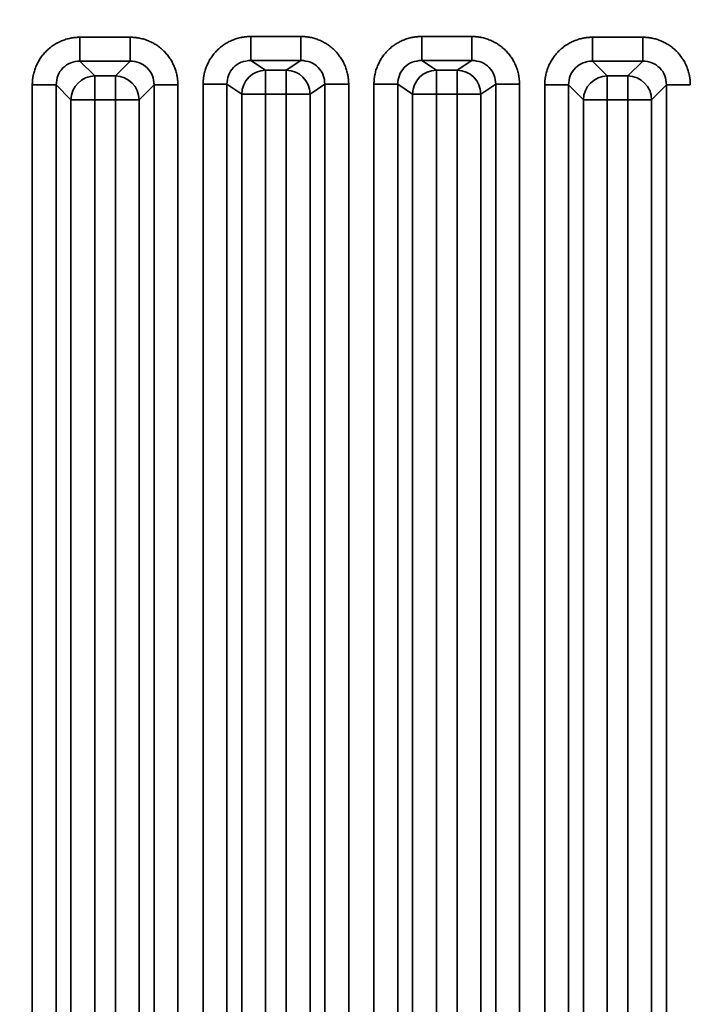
# Model space of a CAD drawing. Header units: millimetres. Extents: x 31 to 1647, y 187 to 975.
# Tile 50 of 151: x 1083 to 1103, y 443 to 471. Entities that reach past the tile are written whole.
import ezdxf

# ---------------------------------------------------------------- set-up
doc = ezdxf.new("R2010")
doc.units = ezdxf.units.MM
doc.layers.add('1', color=7, linetype='Continuous', true_color=0xffffff)
doc.styles.add('kanji2', font='simplex.shx', dxfattribs={"bigfont": 'bigfont.shx'})
doc.dimstyles.get("Standard").update_dxf_attribs({"dimtxt": 0.18, "dimasz": 0.18, "dimexe": 0.18, "dimexo": 0.0625, "dimgap": 0.09, "dimtad": 0, "dimtih": 1, "dimtoh": 1, "dimdec": 4, "dimzin": 0, "dimdsep": 46, "dimtxsty": 'Standard', "dimcen": 0.09, "dimadec": 0, "dimazin": 0, "dimtfac": 1, "dimtdec": 4, "dimtofl": 0, "dimtmove": 0, "dimatfit": 3, "dimfxl": 1, "dimtolj": 1, "dimtzin": 0, "dimarcsym": 0})

# ---------------------------------------------------------------- blocks, each defined once
blk = doc.blocks.new('_U14')
at = {"layer": '1', "color": 146, "lineweight": 13}
for p, q in [((1042.396509, 415.784238), (1042.396509, 818.404317)), ((1619.316509, 415.784238), (1619.316509, 818.404317)), ((1042.396509, 816.404317), (1045.396506, 817.208165)), ((1619.316509, 816.404317), (1616.316506, 817.208165)), ((1042.396509, 816.404317), (1619.316509, 816.404317)), ((1042.396509, 816.404317), (1045.396512, 815.600469)), ((1619.316509, 816.404317), (1616.316512, 815.600469))]:
    blk.add_line(p, q, dxfattribs=at)
at = {"layer": '1', "color": 146, "linetype": 'Continuous', "lineweight": 13, "insert": (1324.478493, 816.170809), "char_height": 3, "attachment_point": 7, "line_spacing_factor": 0.63253, "style": 'kanji2'}
blk.add_mtext('\\W0.9303;576.9', dxfattribs=at)
blk = doc.blocks.new('_Open')
at = {"color": 0, "linetype": 'ByBlock', "lineweight": -2}
for p, q in [((-1, 0.166667), (0, 0)), ((-1, -0.166667), (0, 0)), ((0, 0), (-1, 0))]:
    blk.add_line(p, q, dxfattribs=at)
blk = doc.blocks.new('_U28')
at = {"layer": '1', "color": 146, "lineweight": 13}
for p, q in [((1619.316509, 703.864238), (966.892589, 703.864238)), ((968.892589, 703.864238), (968.088741, 700.864235)), ((968.892589, 703.864238), (968.892589, 415.784238)), ((968.892589, 703.864238), (969.696437, 700.864241)), ((968.892589, 415.784238), (968.088741, 418.784235)), ((968.892589, 415.784238), (969.696437, 418.784241)), ((1619.316509, 415.784238), (966.892589, 415.784238))]:
    blk.add_line(p, q, dxfattribs=at)
at = {"layer": '1', "color": 146, "linetype": 'Continuous', "lineweight": 13, "insert": (969.420097, 553.422222), "char_height": 3, "attachment_point": 7, "rotation": 90, "line_spacing_factor": 0.63253, "style": 'kanji2'}
blk.add_mtext('\\W0.9631;288.1', dxfattribs=at)

msp = doc.modelspace()

# ---------------------------------------------------------------- linework, layer by layer
at = {"layer": '1', "color": 18, "linetype": 'Continuous', "lineweight": 35}
for p, q in [((1085.1186, 470.9795), (1086.5945, 470.9795)), ((1090.1237, 471.002), (1091.5893, 471.002)), ((1095.1237, 471.002), (1096.5893, 471.002)), ((1100.1186, 470.9795), (1101.5945, 470.9795)), ((1085.1186, 470.2834), (1085.5544, 469.8476)), ((1086.5945, 470.2834), (1085.1186, 470.2834)), ((1086.1587, 469.8476), (1086.5945, 470.2834)), ((1090.1237, 470.3037), (1090.5544, 470.0172)), ((1091.5893, 470.3037), (1090.1237, 470.3037)), ((1091.1587, 470.0172), (1091.5893, 470.3037)), ((1095.1237, 470.3037), (1095.5544, 470.0172)), ((1096.5893, 470.3037), (1095.1237, 470.3037)), ((1096.1587, 470.0172), (1096.5893, 470.3037)), ((1100.1186, 470.2834), (1100.5544, 469.8476)), ((1101.5945, 470.2834), (1100.1186, 470.2834)), ((1101.1587, 469.8476), (1101.5945, 470.2834)), ((1090.5544, 470.0172), (1090.5544, 469.3189)), ((1090.5544, 470.0172), (1091.1587, 470.0172)), ((1091.1587, 470.0172), (1091.1587, 469.3189)), ((1095.5544, 470.0172), (1095.5544, 469.3189)), ((1095.5544, 470.0172), (1096.1587, 470.0172)), ((1096.1587, 470.0172), (1096.1587, 469.3189)), ((1085.5544, 469.8476), (1085.5544, 469.1514)), ((1085.5544, 469.8476), (1086.1587, 469.8476)), ((1086.1587, 469.8476), (1086.1587, 469.1514)), ((1100.5544, 469.8476), (1100.5544, 469.1514)), ((1100.5544, 469.8476), (1101.1587, 469.8476)), ((1101.1587, 469.8476), (1101.1587, 469.1514)), ((1083.7262, 408.9065), (1083.7262, 469.5872)), ((1084.8582, 469.1514), (1084.4224, 469.5872)), ((1084.4224, 469.5872), (1084.4224, 408.9065)), ((1087.2906, 469.5872), (1086.8548, 469.1514)), ((1087.2906, 406.4149), (1087.2906, 469.5872)), ((1087.9868, 469.5872), (1087.9868, 406.4149)), ((1088.7262, 403.9065), (1088.7262, 469.6088)), ((1089.8582, 469.3189), (1089.4224, 469.6088)), ((1089.4224, 469.6088), (1089.4224, 403.9065)), ((1092.2906, 469.6088), (1091.8548, 469.3189)), ((1092.2906, 401.4149), (1092.2906, 469.6088)), ((1092.9868, 469.6088), (1092.9868, 401.4149)), ((1093.7262, 398.9065), (1093.7262, 469.6088)), ((1094.8582, 469.3189), (1094.4224, 469.6088)), ((1094.4224, 469.6088), (1094.4224, 398.9065)), ((1097.2906, 469.6088), (1096.8548, 469.3189)), ((1097.2906, 396.4149), (1097.2906, 469.6088)), ((1097.9868, 469.6088), (1097.9868, 396.4149)), ((1098.7262, 394.1113), (1098.7262, 469.5872)), ((1099.8582, 469.1514), (1099.4224, 469.5872)), ((1099.4224, 469.5872), (1099.4224, 394.1113)), ((1102.2906, 469.5872), (1101.8548, 469.1514)), ((1102.2906, 394.1113), (1102.2906, 469.5872)), ((1085.5544, 469.1514), (1084.8582, 469.1514)), ((1084.8582, 409.087), (1084.8582, 469.1514)), ((1086.1587, 469.1514), (1085.5544, 469.1514)), ((1085.5544, 469.1514), (1085.5544, 409.087)), ((1086.8548, 469.1514), (1086.1587, 469.1514)), ((1086.1587, 407.9472), (1086.1587, 469.1514)), ((1086.8548, 469.1514), (1086.8548, 407.467)), ((1090.5544, 469.3189), (1089.8582, 469.3189)), ((1089.8582, 404.087), (1089.8582, 469.3189)), ((1091.1587, 469.3189), (1090.5544, 469.3189)), ((1090.5544, 469.3189), (1090.5544, 404.087)), ((1091.1587, 402.9472), (1091.1587, 469.3189)), ((1091.8548, 469.3189), (1091.1587, 469.3189)), ((1091.8548, 469.3189), (1091.8548, 402.467)), ((1095.5544, 469.3189), (1094.8582, 469.3189)), ((1094.8582, 399.087), (1094.8582, 469.3189)), ((1096.1587, 469.3189), (1095.5544, 469.3189)), ((1095.5544, 469.3189), (1095.5544, 399.087)), ((1096.1587, 397.9472), (1096.1587, 469.3189)), ((1096.8548, 469.3189), (1096.1587, 469.3189)), ((1096.8548, 469.3189), (1096.8548, 397.467)), ((1100.5544, 469.1514), (1099.8582, 469.1514)), ((1099.8582, 394.5471), (1099.8582, 469.1514)), ((1101.1587, 469.1514), (1100.5544, 469.1514)), ((1100.5544, 469.1514), (1100.5544, 394.5471)), ((1101.1587, 394.5471), (1101.1587, 469.1514)), ((1101.8548, 469.1514), (1101.1587, 469.1514)), ((1101.8548, 469.1514), (1101.8548, 394.5471))]:
    msp.add_line(p, q, dxfattribs=at)
for centre, major_axis, ratio, start_param, end_param in [((1090.5544, 469.3189), (0.3877, 0.5828), 0.992126, 0.5907136, 2.1542183), ((1091.1587, 469.3189), (0.3877, -0.5828), 0.992126, 0.9873743, 2.5508791), ((1095.5544, 469.3189), (0.3877, 0.5828), 0.992126, 0.5907136, 2.1542183), ((1096.1587, 469.3189), (0.3877, -0.5828), 0.992126, 0.9873743, 2.5508791), ((1085.5544, 469.1514), (0.495, 0.495), 0.989133, 0.7908614, 2.3507313), ((1086.1587, 469.1514), (0.495, -0.495), 0.989133, 0.7908614, 2.3507313), ((1100.5544, 469.1514), (0.495, 0.495), 0.989133, 0.7908614, 2.3507313), ((1101.1587, 469.1514), (0.495, -0.495), 0.989133, 0.7908614, 2.3507313)]:
    msp.add_ellipse(centre, major_axis=major_axis, ratio=ratio, start_param=start_param, end_param=end_param, dxfattribs=at)
for points in [[(1083.7262, 469.5872), (1083.7262, 469.8649), (1083.9373, 470.3766), (1084.3281, 470.7678), (1084.8403, 470.9795), (1085.1186, 470.9795)], [(1086.5945, 470.9795), (1086.8722, 470.9795), (1087.3839, 470.7685), (1087.7751, 470.3776), (1087.9868, 469.8655), (1087.9868, 469.5872)], [(1088.7262, 469.6088), (1088.7262, 469.8864), (1088.9383, 470.3984), (1089.3308, 470.79), (1089.8447, 471.002), (1090.1237, 471.002)], [(1091.5893, 471.002), (1091.8677, 471.002), (1092.3813, 470.7906), (1092.7742, 470.3993), (1092.9868, 469.8869), (1092.9868, 469.6088)], [(1093.7262, 469.6088), (1093.7262, 469.8864), (1093.9383, 470.3984), (1094.3308, 470.79), (1094.8447, 471.002), (1095.1237, 471.002)], [(1096.5893, 471.002), (1096.8677, 471.002), (1097.3813, 470.7906), (1097.7742, 470.3993), (1097.9868, 469.8869), (1097.9868, 469.6088)], [(1098.7262, 469.5872), (1098.7262, 469.8649), (1098.9373, 470.3766), (1099.3281, 470.7678), (1099.8403, 470.9795), (1100.1186, 470.9795)], [(1101.5945, 470.9795), (1101.8722, 470.9795), (1102.3839, 470.7685), (1102.7751, 470.3776), (1102.9868, 469.8655), (1102.9868, 469.5872)]]:
    msp.add_open_spline(points, degree=2, dxfattribs=at)
for points, knots in [([(1085.1186, 470.9795), (1085.1186, 470.9368), (1085.1186, 470.894), (1085.1186, 470.8099), (1085.1186, 470.7686), (1085.1186, 470.6887), (1085.1186, 470.6502), (1085.1186, 470.5773), (1085.1186, 470.5429), (1085.1186, 470.4794), (1085.1186, 470.4502), (1085.1186, 470.3981), (1085.1186, 470.3752), (1085.1186, 470.3364), (1085.1186, 470.3205), (1085.1186, 470.2962), (1085.1186, 470.2878), (1085.1186, 470.2834)], [0, 0, 0, 0, 0.125, 0.125, 0.25, 0.25, 0.375, 0.375, 0.5, 0.5, 0.625, 0.625, 0.75, 0.75, 0.875, 0.875, 1, 1, 1, 1]), ([(1086.5945, 470.9795), (1086.5945, 470.9368), (1086.5944, 470.894), (1086.5944, 470.81), (1086.5943, 470.7687), (1086.5942, 470.6888), (1086.5942, 470.6503), (1086.5941, 470.5774), (1086.5941, 470.543), (1086.594, 470.4796), (1086.594, 470.4504), (1086.5939, 470.3985), (1086.5939, 470.3756), (1086.594, 470.337), (1086.594, 470.3212), (1086.5942, 470.2971), (1086.5943, 470.2888), (1086.5945, 470.2845)], [0, 0, 0, 0, 0.125, 0.125, 0.25, 0.25, 0.375, 0.375, 0.5, 0.5, 0.625, 0.625, 0.75, 0.75, 0.875, 0.875, 1, 1, 1, 1]), ([(1090.1237, 471.002), (1090.1237, 470.9582), (1090.1237, 470.9144), (1090.1237, 470.8284), (1090.1237, 470.7862), (1090.1237, 470.7047), (1090.1237, 470.6655), (1090.1237, 470.5914), (1090.1237, 470.5566), (1090.1237, 470.4926), (1090.1237, 470.4634), (1090.1237, 470.4116), (1090.1237, 470.389), (1090.1237, 470.3513), (1090.1237, 470.3362), (1090.1237, 470.3139), (1090.1237, 470.3068), (1090.1237, 470.3037)], [0, 0, 0, 0, 0.125, 0.125, 0.25, 0.25, 0.375, 0.375, 0.5, 0.5, 0.625, 0.625, 0.75, 0.75, 0.875, 0.875, 1, 1, 1, 1]), ([(1091.5893, 471.002), (1091.5893, 470.9582), (1091.5893, 470.9145), (1091.5892, 470.8284), (1091.5892, 470.7862), (1091.5891, 470.7047), (1091.589, 470.6655), (1091.589, 470.5914), (1091.5889, 470.5566), (1091.5889, 470.4926), (1091.5888, 470.4634), (1091.5888, 470.4117), (1091.5888, 470.3892), (1091.5889, 470.3516), (1091.589, 470.3366), (1091.5891, 470.3145), (1091.5892, 470.3074), (1091.5894, 470.3045)], [0, 0, 0, 0, 0.125, 0.125, 0.25, 0.25, 0.375, 0.375, 0.5, 0.5, 0.625, 0.625, 0.75, 0.75, 0.875, 0.875, 1, 1, 1, 1]), ([(1095.1237, 471.002), (1095.1237, 470.9582), (1095.1237, 470.9144), (1095.1237, 470.8284), (1095.1237, 470.7862), (1095.1237, 470.7047), (1095.1237, 470.6655), (1095.1237, 470.5914), (1095.1237, 470.5566), (1095.1237, 470.4926), (1095.1237, 470.4634), (1095.1237, 470.4116), (1095.1237, 470.389), (1095.1237, 470.3513), (1095.1237, 470.3362), (1095.1237, 470.3139), (1095.1237, 470.3068), (1095.1237, 470.3037)], [0, 0, 0, 0, 0.125, 0.125, 0.25, 0.25, 0.375, 0.375, 0.5, 0.5, 0.625, 0.625, 0.75, 0.75, 0.875, 0.875, 1, 1, 1, 1]), ([(1096.5893, 471.002), (1096.5893, 470.9582), (1096.5893, 470.9145), (1096.5892, 470.8284), (1096.5892, 470.7862), (1096.5891, 470.7047), (1096.589, 470.6655), (1096.589, 470.5914), (1096.5889, 470.5566), (1096.5889, 470.4926), (1096.5888, 470.4634), (1096.5888, 470.4117), (1096.5888, 470.3892), (1096.5889, 470.3516), (1096.589, 470.3366), (1096.5891, 470.3145), (1096.5892, 470.3074), (1096.5894, 470.3045)], [0, 0, 0, 0, 0.125, 0.125, 0.25, 0.25, 0.375, 0.375, 0.5, 0.5, 0.625, 0.625, 0.75, 0.75, 0.875, 0.875, 1, 1, 1, 1]), ([(1100.1186, 470.9795), (1100.1186, 470.9368), (1100.1186, 470.894), (1100.1186, 470.8099), (1100.1186, 470.7686), (1100.1186, 470.6887), (1100.1186, 470.6502), (1100.1186, 470.5773), (1100.1186, 470.5429), (1100.1186, 470.4794), (1100.1186, 470.4502), (1100.1186, 470.3981), (1100.1186, 470.3752), (1100.1186, 470.3364), (1100.1186, 470.3205), (1100.1186, 470.2962), (1100.1186, 470.2878), (1100.1186, 470.2834)], [0, 0, 0, 0, 0.125, 0.125, 0.25, 0.25, 0.375, 0.375, 0.5, 0.5, 0.625, 0.625, 0.75, 0.75, 0.875, 0.875, 1, 1, 1, 1]), ([(1101.5945, 470.9795), (1101.5945, 470.9368), (1101.5944, 470.894), (1101.5944, 470.81), (1101.5943, 470.7687), (1101.5942, 470.6888), (1101.5942, 470.6503), (1101.5941, 470.5774), (1101.5941, 470.543), (1101.594, 470.4796), (1101.594, 470.4504), (1101.5939, 470.3985), (1101.5939, 470.3756), (1101.594, 470.337), (1101.594, 470.3212), (1101.5942, 470.2971), (1101.5943, 470.2888), (1101.5945, 470.2845)], [0, 0, 0, 0, 0.125, 0.125, 0.25, 0.25, 0.375, 0.375, 0.5, 0.5, 0.625, 0.625, 0.75, 0.75, 0.875, 0.875, 1, 1, 1, 1]), ([(1085.1186, 470.2834), (1085.0265, 470.2739), (1084.8434, 470.2551), (1084.6111, 470.0946), (1084.4507, 469.8624), (1084.4319, 469.6793), (1084.4224, 469.5872)], [0, 0, 0, 0, 0.2513614, 0.5, 0.7486386, 1, 1, 1, 1]), ([(1087.2906, 469.5872), (1087.2812, 469.6793), (1087.2623, 469.8624), (1087.1019, 470.0946), (1086.8697, 470.2551), (1086.6865, 470.2739), (1086.5945, 470.2834)], [0, 0, 0, 0, 0.2513614, 0.5, 0.7486386, 1, 1, 1, 1]), ([(1090.1237, 470.3037), (1090.0275, 470.2931), (1089.8387, 470.2724), (1089.6052, 470.1054), (1089.4499, 469.8747), (1089.4315, 469.6967), (1089.4224, 469.6088)], [0, 0, 0, 0, 0.262348, 0.5152382, 0.7604661, 1, 1, 1, 1]), ([(1092.2906, 469.6088), (1092.2815, 469.6967), (1092.2631, 469.8747), (1092.1079, 470.1054), (1091.8744, 470.2724), (1091.6855, 470.2931), (1091.5893, 470.3037)], [0, 0, 0, 0, 0.2395339, 0.4847618, 0.737652, 1, 1, 1, 1]), ([(1095.1237, 470.3037), (1095.0275, 470.2931), (1094.8387, 470.2724), (1094.6052, 470.1054), (1094.4499, 469.8747), (1094.4315, 469.6967), (1094.4224, 469.6088)], [0, 0, 0, 0, 0.262348, 0.5152382, 0.7604661, 1, 1, 1, 1]), ([(1097.2906, 469.6088), (1097.2815, 469.6967), (1097.2631, 469.8747), (1097.1079, 470.1054), (1096.8744, 470.2724), (1096.6855, 470.2931), (1096.5893, 470.3037)], [0, 0, 0, 0, 0.2395339, 0.4847618, 0.737652, 1, 1, 1, 1]), ([(1100.1186, 470.2834), (1100.0265, 470.2739), (1099.8434, 470.2551), (1099.6111, 470.0946), (1099.4507, 469.8624), (1099.4319, 469.6793), (1099.4224, 469.5872)], [0, 0, 0, 0, 0.2513614, 0.5, 0.7486386, 1, 1, 1, 1]), ([(1102.2906, 469.5872), (1102.2812, 469.6793), (1102.2623, 469.8624), (1102.1019, 470.0946), (1101.8697, 470.2551), (1101.6865, 470.2739), (1101.5945, 470.2834)], [0, 0, 0, 0, 0.2513614, 0.5, 0.7486386, 1, 1, 1, 1]), ([(1088.7262, 469.6088), (1088.7689, 469.6089), (1088.8117, 469.6089), (1088.8957, 469.6088), (1088.937, 469.6088), (1089.0168, 469.6087), (1089.0552, 469.6086), (1089.1281, 469.6085), (1089.1625, 469.6084), (1089.2259, 469.6083), (1089.255, 469.6083), (1089.3069, 469.6082), (1089.3298, 469.6082), (1089.3684, 469.6083), (1089.3842, 469.6083), (1089.4083, 469.6085), (1089.4166, 469.6086), (1089.4209, 469.6088)], [0, 0, 0, 0, 0.125, 0.125, 0.25, 0.25, 0.375, 0.375, 0.5, 0.5, 0.625, 0.625, 0.75, 0.75, 0.875, 0.875, 1, 1, 1, 1]), ([(1092.2921, 469.6088), (1092.2964, 469.6086), (1092.3047, 469.6085), (1092.3288, 469.6083), (1092.3446, 469.6083), (1092.3832, 469.6082), (1092.4061, 469.6082), (1092.458, 469.6083), (1092.4871, 469.6083), (1092.5506, 469.6084), (1092.5849, 469.6085), (1092.6578, 469.6086), (1092.6962, 469.6087), (1092.776, 469.6088), (1092.8173, 469.6088), (1092.9013, 469.6089), (1092.9441, 469.6089), (1092.9868, 469.6088)], [0, 0, 0, 0, 0.125, 0.125, 0.25, 0.25, 0.375, 0.375, 0.5, 0.5, 0.625, 0.625, 0.75, 0.75, 0.875, 0.875, 1, 1, 1, 1]), ([(1093.7262, 469.6088), (1093.7689, 469.6089), (1093.8117, 469.6089), (1093.8957, 469.6088), (1093.937, 469.6088), (1094.0168, 469.6087), (1094.0552, 469.6086), (1094.1281, 469.6085), (1094.1625, 469.6084), (1094.2259, 469.6083), (1094.255, 469.6083), (1094.3069, 469.6082), (1094.3298, 469.6082), (1094.3684, 469.6083), (1094.3842, 469.6083), (1094.4083, 469.6085), (1094.4166, 469.6086), (1094.4209, 469.6088)], [0, 0, 0, 0, 0.125, 0.125, 0.25, 0.25, 0.375, 0.375, 0.5, 0.5, 0.625, 0.625, 0.75, 0.75, 0.875, 0.875, 1, 1, 1, 1]), ([(1097.2921, 469.6088), (1097.2964, 469.6086), (1097.3047, 469.6085), (1097.3288, 469.6083), (1097.3446, 469.6083), (1097.3832, 469.6082), (1097.4061, 469.6082), (1097.458, 469.6083), (1097.4871, 469.6083), (1097.5506, 469.6084), (1097.5849, 469.6085), (1097.6578, 469.6086), (1097.6962, 469.6087), (1097.776, 469.6088), (1097.8173, 469.6088), (1097.9013, 469.6089), (1097.9441, 469.6089), (1097.9868, 469.6088)], [0, 0, 0, 0, 0.125, 0.125, 0.25, 0.25, 0.375, 0.375, 0.5, 0.5, 0.625, 0.625, 0.75, 0.75, 0.875, 0.875, 1, 1, 1, 1]), ([(1083.7262, 469.5872), (1083.769, 469.5872), (1083.8117, 469.5872), (1083.8958, 469.5871), (1083.9371, 469.5871), (1084.0169, 469.587), (1084.0554, 469.5869), (1084.1283, 469.5868), (1084.1627, 469.5868), (1084.2262, 469.5867), (1084.2553, 469.5867), (1084.3073, 469.5867), (1084.3301, 469.5867), (1084.3688, 469.5867), (1084.3846, 469.5868), (1084.4087, 469.5869), (1084.4169, 469.5871), (1084.4212, 469.5872)], [0, 0, 0, 0, 0.125, 0.125, 0.25, 0.25, 0.375, 0.375, 0.5, 0.5, 0.625, 0.625, 0.75, 0.75, 0.875, 0.875, 1, 1, 1, 1]), ([(1087.2918, 469.5872), (1087.2961, 469.5871), (1087.3044, 469.5869), (1087.3284, 469.5868), (1087.3442, 469.5867), (1087.3829, 469.5867), (1087.4058, 469.5867), (1087.4577, 469.5867), (1087.4868, 469.5867), (1087.5503, 469.5868), (1087.5847, 469.5868), (1087.6576, 469.5869), (1087.6961, 469.587), (1087.7759, 469.5871), (1087.8172, 469.5871), (1087.9013, 469.5872), (1087.9441, 469.5872), (1087.9868, 469.5872)], [0, 0, 0, 0, 0.125, 0.125, 0.25, 0.25, 0.375, 0.375, 0.5, 0.5, 0.625, 0.625, 0.75, 0.75, 0.875, 0.875, 1, 1, 1, 1]), ([(1098.7262, 469.5872), (1098.769, 469.5872), (1098.8117, 469.5872), (1098.8958, 469.5871), (1098.9371, 469.5871), (1099.0169, 469.587), (1099.0554, 469.5869), (1099.1283, 469.5868), (1099.1627, 469.5868), (1099.2262, 469.5867), (1099.2553, 469.5867), (1099.3073, 469.5867), (1099.3301, 469.5867), (1099.3688, 469.5867), (1099.3846, 469.5868), (1099.4087, 469.5869), (1099.4169, 469.5871), (1099.4212, 469.5872)], [0, 0, 0, 0, 0.125, 0.125, 0.25, 0.25, 0.375, 0.375, 0.5, 0.5, 0.625, 0.625, 0.75, 0.75, 0.875, 0.875, 1, 1, 1, 1]), ([(1102.2918, 469.5872), (1102.2961, 469.5871), (1102.3044, 469.5869), (1102.3284, 469.5868), (1102.3442, 469.5867), (1102.3829, 469.5867), (1102.4058, 469.5867), (1102.4577, 469.5867), (1102.4868, 469.5867), (1102.5503, 469.5868), (1102.5847, 469.5868), (1102.6576, 469.5869), (1102.6961, 469.587), (1102.7759, 469.5871), (1102.8172, 469.5871), (1102.9013, 469.5872), (1102.9441, 469.5872), (1102.9868, 469.5872)], [0, 0, 0, 0, 0.125, 0.125, 0.25, 0.25, 0.375, 0.375, 0.5, 0.5, 0.625, 0.625, 0.75, 0.75, 0.875, 0.875, 1, 1, 1, 1])]:
    msp.add_open_spline(points, degree=3, knots=knots, dxfattribs=at)

# ---------------------------------------------------------------- dimensions: what is measured, and where the dimension line sits
at = {"layer": '1', "color": 146, "linetype": 'Continuous', "lineweight": 13}
dim = msp.add_linear_dim(base=(1619.3165, 816.4043), p1=(1042.3965, 415.7842), p2=(1619.3165, 415.7842), dimstyle='Standard', override={"dimtxt": 3, "dimasz": 3, "dimexe": 2, "dimexo": 0, "dimgap": 0.6, "dimtad": 1, "dimtih": 1, "dimtoh": 0, "dimdec": 1, "dimlfac": 1, "dimzin": 8, "dimdsep": 46, "dimlunit": 2, "dimtxsty": 'kanji2', "dimblk1": 'Open', "dimblk2": 'Open', "dimsah": 1, "dimse1": 0, "dimse2": 0, "dimsd1": 0, "dimsd2": 0, "dimclrd": 146, "dimclre": 146, "dimclrt": 146, "dimtol": 0, "dimtm": -0.1, "dimtfac": 0.833333, "dimtdec": 2, "dimtofl": 1, "dimtmove": 0, "dimtzin": 8, "dimlwd": 13, "dimlwe": 13}, dxfattribs=at)
dim.commit()
dim.dimension.update_dxf_attribs({"geometry": '_U14', "text_midpoint": (1330.8565, 816.4043), "dimtype": 160})
dim = msp.add_linear_dim(base=(968.8926, 415.7842), p1=(1619.3165, 703.8642), p2=(1619.3165, 415.7842), angle=90, dimstyle='Standard', override={"dimtxt": 3, "dimasz": 3, "dimexe": 2, "dimexo": 0, "dimgap": 0.6, "dimtad": 1, "dimtih": 0, "dimtoh": 0, "dimdec": 1, "dimlfac": 1, "dimzin": 8, "dimdsep": 46, "dimlunit": 2, "dimtxsty": 'kanji2', "dimblk1": 'Open', "dimblk2": 'Open', "dimsah": 1, "dimse1": 0, "dimse2": 0, "dimsd1": 0, "dimsd2": 0, "dimclrd": 146, "dimclre": 146, "dimclrt": 146, "dimtol": 0, "dimtm": -0.1, "dimtfac": 0.833333, "dimtdec": 2, "dimtofl": 1, "dimtmove": 0, "dimtzin": 8, "dimlwd": 13, "dimlwe": 13}, dxfattribs=at)
dim.commit()
dim.dimension.update_dxf_attribs({"geometry": '_U28', "text_midpoint": (968.8926, 559.8242), "dimtype": 160})

doc.saveas('drawing.dxf')
